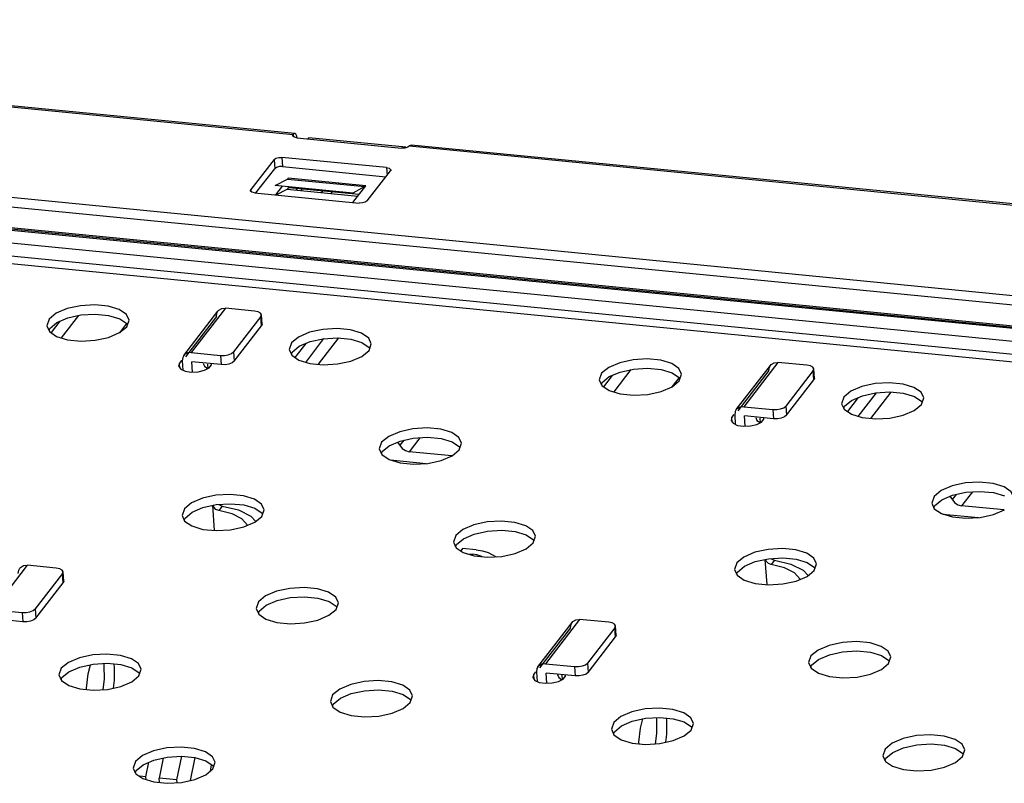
# Model space of a CAD drawing. Extents: x 0 to 1189, y 0 to 841.
# Tile 23 of 50: x 495 to 519, y 406 to 424. Entities that reach past the tile are written whole.
import ezdxf

# ---------------------------------------------------------------- set-up
doc = ezdxf.new("R2010")
doc.units = 0
doc.header["$LTSCALE"] = 65.395
doc.layers.get('0').update_dxf_attribs({"linetype": 'CONTINUOUS'})

msp = doc.modelspace()

# ---------------------------------------------------------------- linework, layer by layer
at = {"color": 6, "linetype": 'CONTINUOUS'}
for p, q in [((552.059, 414.261), (450.55, 424.211)), ((450.566, 423.986), (552.074, 414.037)), ((551.545, 413.512), (449.847, 423.479)), ((551.633, 413.565), (449.934, 423.533)), ((449.986, 423.502), (551.63, 413.54)), ((449.63, 423.199), (551.328, 413.231)), ((482.175, 423.311), (501.47, 421.419)), ((501.51, 421.444), (482.215, 423.335)), ((551.303, 412.722), (449.343, 422.715)), ((551.209, 412.919), (449.511, 422.887)), ((501.462, 421.395), (501.47, 421.419)), ((501.464, 421.385), (501.462, 421.395)), ((501.503, 421.444), (501.47, 421.419)), ((501.47, 421.419), (501.471, 421.396)), ((501.51, 421.444), (501.503, 421.444)), ((501.533, 421.43), (501.51, 421.444)), ((501.561, 421.341), (504.102, 421.092)), ((501.831, 421.315), (501.853, 421.344)), ((504.206, 421.113), (501.853, 421.344)), ((504.18, 421.094), (504.102, 421.092)), ((504.249, 421.112), (504.18, 421.094)), ((504.293, 421.143), (504.249, 421.112)), ((504.293, 421.143), (504.327, 421.167)), ((504.293, 421.143), (523.588, 419.252)), ((504.327, 421.167), (504.333, 421.167)), ((504.333, 421.167), (504.357, 421.153)), ((523.591, 419.28), (504.333, 421.167)), ((501.005, 420.817), (500.441, 420.085)), ((501.005, 420.817), (501.021, 420.592)), ((501.196, 420.867), (501.212, 420.643)), ((503.737, 420.618), (501.196, 420.867)), ((500.566, 420.003), (501.021, 420.592)), ((501.065, 420.623), (501.021, 420.592)), ((501.212, 420.643), (503.719, 420.397)), ((503.264, 419.808), (503.829, 420.54)), ((503.737, 420.618), (503.75, 420.438)), ((503.837, 420.565), (503.829, 420.54)), ((503.837, 420.564), (503.839, 420.541)), ((502.348, 420.264), (502.332, 420.243)), ((500.432, 420.06), (500.441, 420.085)), ((500.441, 420.085), (500.442, 420.061)), ((502.197, 420.068), (502.156, 420.015)), ((502.391, 419.992), (502.433, 420.045)), ((502.567, 420.22), (502.583, 420.241)), ((500.532, 420.006), (503.073, 419.757)), ((503.151, 419.759), (503.073, 419.757)), ((499.825, 417.203), (498.995, 416.126)), ((500.531, 417.134), (499.825, 417.203)), ((495.545, 416.938), (495.489, 416.776)), ((497.257, 416.949), (497.434, 416.83)), ((498.813, 416.055), (499.643, 417.131)), ((499.606, 417.001), (498.852, 416.024)), ((500.684, 417.003), (500.02, 416.142)), ((500.616, 417.116), (500.531, 417.134)), ((500.673, 417.086), (500.616, 417.116)), ((500.698, 417.043), (500.673, 417.086)), ((500.684, 417.003), (500.698, 417.043)), ((500.699, 416.778), (500.684, 417.003)), ((500.713, 416.819), (500.698, 417.043)), ((495.489, 416.776), (495.552, 416.639)), ((495.542, 416.661), (495.561, 416.713)), ((495.561, 416.713), (495.732, 416.856)), ((497.255, 416.61), (497.428, 416.753)), ((497.428, 416.753), (497.484, 416.915)), ((497.434, 416.83), (497.446, 416.805)), ((500.035, 415.917), (500.699, 416.778)), ((500.713, 416.819), (500.699, 416.778)), ((495.552, 416.639), (495.726, 416.52)), ((501.428, 416.361), (501.371, 416.2)), ((501.371, 416.2), (501.435, 416.063)), ((501.443, 416.137), (501.615, 416.279)), ((503.139, 416.373), (503.317, 416.253)), ((503.31, 416.177), (503.366, 416.338)), ((503.317, 416.253), (503.328, 416.229)), ((498.995, 416.126), (499.701, 416.057)), ((499.701, 416.057), (499.717, 415.833)), ((500.02, 416.142), (500.035, 415.917)), ((501.425, 416.084), (501.443, 416.137)), ((501.435, 416.063), (501.609, 415.943)), ((503.138, 416.034), (503.31, 416.177)), ((498.71, 415.864), (498.688, 415.799)), ((498.71, 415.864), (498.764, 415.934)), ((498.718, 415.749), (498.71, 415.864)), ((498.738, 415.722), (498.846, 415.674)), ((498.776, 415.925), (498.791, 415.698)), ((499.028, 415.653), (499.011, 415.902)), ((499.717, 415.833), (499.011, 415.902)), ((499.286, 415.862), (499.318, 415.793)), ((499.318, 415.793), (499.397, 415.739)), ((499.406, 415.733), (499.398, 415.848)), ((499.482, 415.825), (499.486, 415.854)), ((512.225, 414.74), (513.055, 415.816)), ((513.237, 415.888), (512.407, 414.812)), ((513.943, 415.819), (513.237, 415.888)), ((514.028, 415.802), (513.943, 415.819)), ((514.085, 415.771), (514.028, 415.802)), ((514.11, 415.729), (514.085, 415.771)), ((514.096, 415.688), (514.11, 415.729)), ((514.125, 415.504), (514.11, 415.729)), ((498.846, 415.674), (498.994, 415.652)), ((498.994, 415.652), (499.16, 415.659)), ((499.16, 415.659), (499.313, 415.696)), ((508.957, 415.623), (508.901, 415.462)), ((508.973, 415.399), (509.144, 415.541)), ((510.669, 415.635), (510.846, 415.515)), ((510.84, 415.439), (510.896, 415.6)), ((510.846, 415.515), (510.858, 415.491)), ((513.018, 415.687), (512.264, 414.71)), ((514.096, 415.688), (513.432, 414.827)), ((514.111, 415.464), (514.096, 415.688)), ((514.125, 415.504), (514.111, 415.464)), ((508.901, 415.462), (508.964, 415.325)), ((508.954, 415.346), (508.973, 415.399)), ((508.964, 415.325), (509.138, 415.205)), ((510.667, 415.296), (510.84, 415.439)), ((513.447, 414.603), (514.111, 415.464)), ((514.84, 415.047), (514.783, 414.885)), ((516.551, 415.058), (516.729, 414.939)), ((516.722, 414.862), (516.779, 415.024)), ((512.407, 414.812), (513.113, 414.743)), ((513.432, 414.827), (513.447, 414.603)), ((514.783, 414.885), (514.847, 414.748)), ((514.837, 414.77), (514.855, 414.822)), ((514.855, 414.822), (515.027, 414.965)), ((516.55, 414.719), (516.722, 414.862)), ((516.729, 414.939), (516.74, 414.914)), ((512.122, 414.549), (512.1, 414.484)), ((512.122, 414.549), (512.176, 414.619)), ((512.13, 414.434), (512.122, 414.549)), ((512.188, 414.61), (512.204, 414.384)), ((512.44, 414.339), (512.423, 414.587)), ((513.129, 414.518), (512.423, 414.587)), ((512.698, 414.547), (512.73, 414.479)), ((512.818, 414.418), (512.81, 414.534)), ((512.894, 414.511), (512.898, 414.54)), ((513.113, 414.743), (513.129, 414.518)), ((514.847, 414.748), (515.021, 414.629)), ((512.15, 414.408), (512.258, 414.359)), ((512.258, 414.359), (512.406, 414.337)), ((512.406, 414.337), (512.572, 414.345)), ((512.572, 414.345), (512.725, 414.381)), ((512.73, 414.479), (512.809, 414.424)), ((503.615, 413.947), (503.559, 413.786)), ((503.631, 413.723), (503.802, 413.865)), ((503.802, 413.865), (504.066, 413.978)), ((505.327, 413.959), (505.504, 413.839)), ((505.498, 413.763), (505.554, 413.924)), ((505.504, 413.839), (505.516, 413.815)), ((503.559, 413.786), (503.623, 413.648)), ((503.613, 413.67), (503.631, 413.723)), ((503.623, 413.648), (503.796, 413.529)), ((505.325, 413.62), (505.498, 413.763)), ((517.028, 412.633), (516.971, 412.471)), ((517.214, 412.551), (517.478, 412.664)), ((516.971, 412.471), (517.035, 412.334)), ((517.025, 412.355), (517.043, 412.408)), ((517.043, 412.408), (517.214, 412.551)), ((498.827, 412.333), (498.771, 412.171)), ((498.771, 412.171), (498.834, 412.034)), ((498.843, 412.108), (499.014, 412.251)), ((500.537, 412.005), (500.71, 412.148)), ((500.539, 412.344), (500.716, 412.225)), ((500.71, 412.148), (500.766, 412.31)), ((500.716, 412.225), (500.728, 412.2)), ((517.035, 412.334), (517.209, 412.215)), ((498.824, 412.055), (498.843, 412.108)), ((498.834, 412.034), (499.008, 411.915)), ((505.416, 411.687), (505.359, 411.525)), ((507.127, 411.698), (507.304, 411.579)), ((507.298, 411.502), (507.354, 411.664)), ((505.359, 411.525), (505.423, 411.388)), ((505.413, 411.41), (505.431, 411.462)), ((505.431, 411.462), (505.603, 411.605)), ((507.125, 411.36), (507.298, 411.502)), ((507.304, 411.579), (507.316, 411.554)), ((505.423, 411.388), (505.597, 411.269)), ((495.011, 410.96), (494.181, 409.883)), ((495.717, 410.891), (495.011, 410.96)), ((512.239, 411.018), (512.183, 410.857)), ((513.951, 411.03), (514.128, 410.91)), ((514.122, 410.834), (514.178, 410.995)), ((495.869, 410.76), (495.205, 409.899)), ((495.801, 410.873), (495.717, 410.891)), ((495.859, 410.843), (495.801, 410.873)), ((495.883, 410.8), (495.859, 410.843)), ((495.869, 410.76), (495.883, 410.8)), ((495.885, 410.535), (495.869, 410.76)), ((495.899, 410.576), (495.883, 410.8)), ((512.183, 410.857), (512.246, 410.719)), ((512.236, 410.741), (512.255, 410.794)), ((512.246, 410.719), (512.42, 410.6)), ((512.255, 410.794), (512.426, 410.936)), ((513.949, 410.691), (514.122, 410.834)), ((514.128, 410.91), (514.14, 410.885)), ((495.221, 409.674), (495.885, 410.535)), ((495.899, 410.576), (495.885, 410.535)), ((500.627, 410.072), (500.571, 409.911)), ((500.643, 409.848), (500.814, 409.99)), ((502.339, 410.084), (502.516, 409.964)), ((502.51, 409.888), (502.566, 410.049)), ((494.181, 409.883), (494.887, 409.814)), ((494.887, 409.814), (494.903, 409.59)), ((495.205, 409.899), (495.221, 409.674)), ((500.571, 409.911), (500.634, 409.774)), ((500.624, 409.795), (500.643, 409.848)), ((500.634, 409.774), (500.808, 409.654)), ((502.337, 409.745), (502.51, 409.888)), ((502.516, 409.964), (502.528, 409.94)), ((494.903, 409.59), (494.197, 409.659)), ((507.411, 408.497), (508.241, 409.573)), ((508.423, 409.645), (507.593, 408.569)), ((509.129, 409.576), (508.423, 409.645)), ((509.213, 409.559), (509.129, 409.576)), ((509.271, 409.528), (509.213, 409.559)), ((509.295, 409.486), (509.271, 409.528)), ((508.204, 409.444), (507.45, 408.467)), ((509.281, 409.445), (508.617, 408.584)), ((509.281, 409.445), (509.295, 409.486)), ((509.297, 409.221), (509.281, 409.445)), ((509.311, 409.261), (509.296, 409.486)), ((508.633, 408.36), (509.297, 409.221)), ((509.311, 409.261), (509.297, 409.221)), ((496.883, 408.528), (496.876, 408.576)), ((497.11, 408.566), (497.119, 408.505)), ((507.593, 408.569), (508.299, 408.5)), ((508.617, 408.584), (508.633, 408.36)), ((514.039, 408.758), (513.983, 408.596)), ((513.983, 408.596), (514.047, 408.459)), ((514.055, 408.533), (514.226, 408.676)), ((515.749, 408.43), (515.922, 408.573)), ((515.751, 408.769), (515.928, 408.65)), ((515.922, 408.573), (515.978, 408.735)), ((515.928, 408.65), (515.94, 408.625)), ((495.839, 408.458), (495.783, 408.296)), ((495.855, 408.233), (496.026, 408.376)), ((497.551, 408.469), (497.728, 408.35)), ((497.721, 408.273), (497.778, 408.435)), ((497.728, 408.35), (497.739, 408.325)), ((507.308, 408.306), (507.362, 408.376)), ((507.374, 408.367), (507.389, 408.141)), ((507.626, 408.096), (507.609, 408.344)), ((508.315, 408.275), (507.609, 408.344)), ((508.299, 408.5), (508.315, 408.275)), ((514.037, 408.481), (514.055, 408.533)), ((514.047, 408.459), (514.22, 408.34)), ((495.783, 408.296), (495.846, 408.159)), ((495.836, 408.181), (495.855, 408.233)), ((495.846, 408.159), (496.02, 408.04)), ((497.549, 408.13), (497.721, 408.273)), ((507.308, 408.306), (507.286, 408.241)), ((507.316, 408.192), (507.308, 408.306)), ((507.335, 408.165), (507.443, 408.116)), ((507.443, 408.116), (507.592, 408.094)), ((507.592, 408.094), (507.758, 408.102)), ((507.758, 408.102), (507.911, 408.138)), ((507.884, 408.304), (507.915, 408.236)), ((507.915, 408.236), (507.995, 408.181)), ((508.004, 408.175), (507.996, 408.291)), ((508.08, 408.268), (508.083, 408.297)), ((502.427, 407.812), (502.371, 407.65)), ((502.371, 407.65), (502.435, 407.513)), ((502.443, 407.588), (502.614, 407.73)), ((504.137, 407.485), (504.31, 407.628)), ((504.139, 407.824), (504.316, 407.704)), ((504.31, 407.628), (504.366, 407.789)), ((504.316, 407.704), (504.328, 407.679)), ((502.425, 407.535), (502.443, 407.588)), ((502.435, 407.513), (502.608, 407.394)), ((509.251, 407.143), (509.195, 406.982)), ((510.295, 407.213), (510.288, 407.262)), ((510.522, 407.252), (510.531, 407.19)), ((510.963, 407.155), (511.14, 407.035)), ((511.133, 406.959), (511.19, 407.12)), ((509.195, 406.982), (509.258, 406.844)), ((509.248, 406.866), (509.267, 406.919)), ((509.267, 406.919), (509.438, 407.061)), ((510.961, 406.816), (511.133, 406.959)), ((511.14, 407.035), (511.152, 407.011)), ((509.258, 406.844), (509.432, 406.725)), ((515.839, 406.497), (515.783, 406.336)), ((515.855, 406.273), (516.026, 406.415)), ((517.551, 406.509), (517.728, 406.389)), ((517.722, 406.313), (517.778, 406.475)), ((497.639, 406.197), (497.583, 406.036)), ((499.351, 406.209), (499.528, 406.089)), ((499.522, 406.013), (499.578, 406.175)), ((515.783, 406.336), (515.847, 406.199)), ((515.837, 406.22), (515.855, 406.273)), ((515.847, 406.199), (516.021, 406.079)), ((517.549, 406.17), (517.722, 406.313)), ((517.728, 406.389), (517.74, 406.365)), ((497.583, 406.036), (497.646, 405.899)), ((497.636, 405.92), (497.655, 405.973)), ((497.655, 405.973), (497.826, 406.115)), ((499.349, 405.87), (499.522, 406.013)), ((499.528, 406.089), (499.54, 406.065)), ((497.646, 405.899), (497.82, 405.779))]:
    msp.add_line(p, q, dxfattribs=at)
at = {"color": 2, "linetype": 'CONTINUOUS'}
for p, q in [((501.035, 420.182), (501.327, 420.341)), ((501.327, 420.341), (503.209, 420.157)), ((501.349, 420.362), (501.331, 420.338)), ((503.231, 420.177), (501.349, 420.362)), ((502.917, 419.998), (501.035, 420.182)), ((501.198, 420.166), (501.037, 419.957)), ((501.059, 419.955), (501.321, 420.097)), ((501.321, 420.097), (503.039, 419.928)), ((501.329, 420.091), (501.365, 420.137)), ((501.365, 420.137), (503.072, 419.97)), ((503.209, 420.157), (502.917, 419.998)), ((502.919, 419.772), (503.231, 420.177))]:
    msp.add_line(p, q, dxfattribs=at)
at = {"color": 7, "linetype": 'CONTINUOUS'}
for p, q in [((501.574, 420.117), (501.542, 420.075)), ((501.677, 420.062), (501.673, 420.12)), ((496.256, 417.027), (495.839, 416.485)), ((495.802, 416.886), (495.591, 416.612)), ((497.425, 416.836), (497.249, 416.608)), ((502.209, 416.464), (501.765, 415.889)), ((502.568, 416.482), (502.075, 415.842)), ((501.774, 416.348), (501.513, 416.009)), ((509.215, 415.571), (509.004, 415.298)), ((509.668, 415.712), (509.251, 415.171)), ((510.837, 415.521), (510.661, 415.293)), ((515.186, 415.033), (514.925, 414.694)), ((515.621, 415.149), (515.177, 414.574)), ((515.981, 415.168), (515.487, 414.527)), ((504.547, 414.059), (504.284, 413.719)), ((504.002, 413.951), (504.003, 413.951)), ((504.154, 413.998), (504.059, 413.875)), ((505.32, 413.617), (504.284, 413.719)), ((503.834, 413.518), (504.697, 413.433)), ((517.414, 412.637), (517.415, 412.636)), ((517.566, 412.683), (517.471, 412.56)), ((517.959, 412.745), (517.696, 412.404)), ((499.562, 411.804), (499.517, 412.417)), ((499.54, 412.372), (499.523, 412.418)), ((499.746, 412.399), (499.663, 412.291)), ((499.664, 412.439), (499.677, 412.426)), ((499.677, 412.426), (499.746, 412.399)), ((518.732, 412.303), (517.696, 412.404)), ((499.985, 412.211), (499.663, 412.291)), ((500.44, 412.157), (500.559, 412.024)), ((517.246, 412.203), (518.109, 412.119)), ((505.582, 411.367), (505.537, 411.31)), ((505.908, 411.336), (505.582, 411.367)), ((505.686, 411.241), (505.825, 411.228)), ((505.827, 411.198), (505.825, 411.228)), ((506.202, 411.269), (506.307, 411.213)), ((506.307, 411.213), (506.4, 411.167)), ((512.974, 410.49), (512.929, 411.102)), ((512.952, 411.057), (512.935, 411.104)), ((513.158, 411.085), (513.075, 410.976)), ((513.398, 410.896), (513.075, 410.976)), ((513.076, 411.124), (513.089, 411.112)), ((513.089, 411.112), (513.158, 411.085)), ((513.852, 410.842), (513.971, 410.709)), ((497.894, 405.821), (497.966, 406.175)), ((498.313, 406.278), (498.214, 405.789)), ((498.647, 405.747), (498.764, 406.325)), ((499.084, 406.293), (498.97, 405.732)), ((499.458, 405.96), (499.489, 406.116)), ((497.894, 405.821), (497.738, 405.836)), ((497.898, 405.756), (497.894, 405.821)), ((498.221, 405.684), (498.214, 405.789)), ((498.647, 405.747), (498.214, 405.789)), ((498.651, 405.679), (498.647, 405.747))]:
    msp.add_line(p, q, dxfattribs=at)
at = {"color": 6, "linetype": 'CONTINUOUS'}
for points in [[(501.561, 421.341), (501.497, 421.357), (501.464, 421.385)], [(501.562, 421.341), (501.556, 421.381), (501.533, 421.43)], [(501.005, 420.817), (501.049, 420.847), (501.118, 420.866), (501.196, 420.867)], [(501.212, 420.643), (501.134, 420.641), (501.065, 420.623)], [(503.737, 420.618), (503.801, 420.603), (503.834, 420.574), (503.837, 420.565)], [(500.532, 420.006), (500.468, 420.022), (500.435, 420.05), (500.432, 420.06)], [(503.264, 419.808), (503.22, 419.777), (503.151, 419.759)], [(497.484, 416.915), (497.42, 417.052), (497.247, 417.171), (496.98, 417.253), (496.654, 417.286), (496.308, 417.265), (495.984, 417.195), (495.718, 417.081), (495.545, 416.938)], [(499.643, 417.131), (499.664, 417.153), (499.736, 417.194), (499.825, 417.203)], [(495.732, 416.856), (495.995, 416.969), (496.316, 417.04), (496.662, 417.061), (496.989, 417.03), (497.257, 416.949)], [(499.606, 417.001), (499.618, 417.086), (499.643, 417.131)], [(503.366, 416.338), (503.303, 416.476), (503.129, 416.595), (502.863, 416.676), (502.537, 416.709), (502.191, 416.689), (501.867, 416.618), (501.6, 416.504), (501.428, 416.361)], [(495.726, 416.52), (495.993, 416.438), (496.319, 416.406), (496.665, 416.426), (496.988, 416.496), (497.255, 416.61)], [(501.615, 416.279), (501.878, 416.392), (502.198, 416.463), (502.544, 416.485), (502.871, 416.453), (503.139, 416.373)], [(498.813, 416.055), (498.788, 416.01), (498.776, 415.925)], [(498.995, 416.126), (498.906, 416.118), (498.833, 416.077), (498.813, 416.055)], [(499.701, 416.057), (499.798, 416.057), (499.892, 416.072), (499.969, 416.102), (500.02, 416.142)], [(501.609, 415.943), (501.875, 415.862), (502.201, 415.829), (502.547, 415.849), (502.871, 415.92), (503.138, 416.034)], [(510.896, 415.6), (510.832, 415.738), (510.659, 415.857), (510.392, 415.938), (510.066, 415.971), (509.72, 415.951), (509.397, 415.88), (509.13, 415.766), (508.957, 415.623)], [(498.688, 415.799), (498.689, 415.789), (498.738, 415.722)], [(499.313, 415.696), (499.427, 415.754), (499.482, 415.825)], [(500.035, 415.917), (499.985, 415.878), (499.908, 415.848), (499.814, 415.832), (499.717, 415.833)], [(509.144, 415.541), (509.408, 415.654), (509.728, 415.725), (510.074, 415.747), (510.401, 415.715), (510.669, 415.635)], [(513.018, 415.687), (513.03, 415.772), (513.055, 415.816)], [(513.055, 415.816), (513.076, 415.839), (513.148, 415.88), (513.237, 415.888)], [(509.138, 415.205), (509.405, 415.124), (509.731, 415.091), (510.077, 415.111), (510.4, 415.182), (510.667, 415.296)], [(516.779, 415.024), (516.715, 415.161), (516.541, 415.28), (516.275, 415.362), (515.949, 415.394), (515.603, 415.374), (515.279, 415.304), (515.012, 415.19), (514.84, 415.047)], [(515.027, 414.965), (515.29, 415.078), (515.61, 415.149), (515.956, 415.17), (516.283, 415.139), (516.551, 415.058)], [(512.407, 414.812), (512.318, 414.803), (512.246, 414.762), (512.225, 414.74)], [(513.113, 414.743), (513.21, 414.742), (513.304, 414.758), (513.381, 414.787), (513.432, 414.827)], [(512.225, 414.74), (512.2, 414.695), (512.188, 414.61)], [(513.447, 414.603), (513.397, 414.563), (513.32, 414.533), (513.226, 414.518), (513.129, 414.518)], [(515.021, 414.629), (515.287, 414.547), (515.613, 414.515), (515.959, 414.535), (516.283, 414.605), (516.55, 414.719)], [(505.554, 413.924), (505.491, 414.062), (505.317, 414.181), (505.05, 414.262), (504.724, 414.295), (504.378, 414.275), (504.055, 414.204), (503.788, 414.09), (503.615, 413.947)], [(512.1, 414.484), (512.101, 414.475), (512.15, 414.408)], [(512.725, 414.381), (512.839, 414.44), (512.894, 414.511)], [(504.066, 413.978), (504.386, 414.049), (504.732, 414.071), (505.059, 414.039), (505.327, 413.959)], [(503.796, 413.529), (504.063, 413.448), (504.389, 413.415), (504.735, 413.435), (505.059, 413.506), (505.325, 413.62)], [(518.966, 412.61), (518.903, 412.747), (518.729, 412.866), (518.462, 412.948), (518.136, 412.98), (517.791, 412.96), (517.467, 412.89), (517.2, 412.776), (517.028, 412.633)], [(500.766, 412.31), (500.702, 412.447), (500.528, 412.566), (500.262, 412.648), (499.936, 412.68), (499.59, 412.66), (499.266, 412.59), (499, 412.476), (498.827, 412.333)], [(517.478, 412.664), (517.798, 412.735), (518.144, 412.756), (518.471, 412.725), (518.739, 412.644)], [(499.014, 412.251), (499.277, 412.364), (499.598, 412.435), (499.944, 412.456), (500.271, 412.425), (500.539, 412.344)], [(517.209, 412.215), (517.475, 412.133), (517.801, 412.101), (518.147, 412.121), (518.471, 412.191), (518.737, 412.305)], [(499.008, 411.915), (499.275, 411.833), (499.601, 411.801), (499.946, 411.821), (500.27, 411.891), (500.537, 412.005)], [(507.354, 411.664), (507.291, 411.801), (507.117, 411.921), (506.85, 412.002), (506.524, 412.035), (506.179, 412.014), (505.855, 411.944), (505.588, 411.83), (505.416, 411.687)], [(505.603, 411.605), (505.866, 411.718), (506.186, 411.789), (506.532, 411.81), (506.859, 411.779), (507.127, 411.698)], [(505.597, 411.269), (505.863, 411.187), (506.189, 411.155), (506.535, 411.175), (506.859, 411.246), (507.125, 411.36)], [(514.178, 410.995), (514.114, 411.132), (513.941, 411.252), (513.674, 411.333), (513.348, 411.366), (513.002, 411.346), (512.678, 411.275), (512.412, 411.161), (512.239, 411.018)], [(494.829, 410.888), (494.849, 410.91), (494.922, 410.951), (495.011, 410.96)], [(512.426, 410.936), (512.689, 411.049), (513.01, 411.12), (513.356, 411.142), (513.683, 411.11), (513.951, 411.03)], [(494.791, 410.758), (494.804, 410.843), (494.829, 410.888)], [(512.42, 410.6), (512.687, 410.519), (513.013, 410.486), (513.359, 410.506), (513.682, 410.577), (513.949, 410.691)], [(502.566, 410.049), (502.502, 410.187), (502.329, 410.306), (502.062, 410.387), (501.736, 410.42), (501.39, 410.4), (501.067, 410.329), (500.8, 410.215), (500.627, 410.072)], [(500.814, 409.99), (501.078, 410.103), (501.398, 410.174), (501.744, 410.196), (502.071, 410.164), (502.339, 410.084)], [(494.887, 409.814), (494.984, 409.814), (495.078, 409.829), (495.155, 409.859), (495.205, 409.899)], [(500.808, 409.654), (501.075, 409.573), (501.401, 409.54), (501.747, 409.56), (502.07, 409.631), (502.337, 409.745)], [(495.221, 409.674), (495.171, 409.635), (495.093, 409.605), (495, 409.589), (494.903, 409.59)], [(508.204, 409.444), (508.216, 409.529), (508.241, 409.574)], [(508.241, 409.574), (508.261, 409.596), (508.334, 409.637), (508.423, 409.645)], [(515.978, 408.735), (515.915, 408.872), (515.741, 408.991), (515.474, 409.073), (515.148, 409.106), (514.802, 409.085), (514.479, 409.015), (514.212, 408.901), (514.039, 408.758)], [(497.778, 408.435), (497.714, 408.572), (497.54, 408.691), (497.274, 408.773), (496.948, 408.805), (496.602, 408.785), (496.278, 408.715), (496.011, 408.601), (495.839, 408.458)], [(514.226, 408.676), (514.49, 408.789), (514.81, 408.86), (515.156, 408.881), (515.483, 408.85), (515.751, 408.769)], [(496.026, 408.376), (496.289, 408.489), (496.61, 408.56), (496.956, 408.581), (497.282, 408.55), (497.551, 408.469)], [(507.593, 408.569), (507.504, 408.56), (507.431, 408.519), (507.411, 408.497)], [(508.299, 408.5), (508.396, 408.499), (508.49, 408.515), (508.567, 408.545), (508.617, 408.584)], [(496.454, 407.942), (496.453, 407.978), (496.492, 408.323), (496.545, 408.545)], [(496.856, 407.94), (496.885, 408.191), (496.883, 408.528)], [(497.119, 408.505), (497.12, 408.17), (497.098, 407.976)], [(507.411, 408.497), (507.386, 408.452), (507.374, 408.367)], [(508.633, 408.36), (508.583, 408.32), (508.505, 408.29), (508.412, 408.275), (508.315, 408.275)], [(514.22, 408.34), (514.487, 408.258), (514.813, 408.226), (515.159, 408.246), (515.483, 408.316), (515.749, 408.43)], [(496.02, 408.04), (496.286, 407.958), (496.612, 407.926), (496.958, 407.946), (497.282, 408.016), (497.549, 408.13)], [(504.366, 407.789), (504.303, 407.926), (504.129, 408.046), (503.862, 408.127), (503.536, 408.16), (503.19, 408.139), (502.867, 408.069), (502.6, 407.955), (502.427, 407.812)], [(507.286, 408.241), (507.287, 408.232), (507.335, 408.165)], [(507.911, 408.138), (508.024, 408.197), (508.08, 408.268)], [(502.614, 407.73), (502.878, 407.843), (503.198, 407.914), (503.544, 407.935), (503.871, 407.904), (504.139, 407.824)], [(502.608, 407.394), (502.875, 407.312), (503.201, 407.28), (503.547, 407.3), (503.871, 407.371), (504.137, 407.485)], [(511.19, 407.12), (511.126, 407.258), (510.952, 407.377), (510.686, 407.458), (510.36, 407.491), (510.014, 407.471), (509.69, 407.4), (509.424, 407.286), (509.251, 407.143)], [(509.438, 407.061), (509.701, 407.174), (510.022, 407.245), (510.368, 407.267), (510.695, 407.235), (510.963, 407.155)], [(509.866, 406.627), (509.865, 406.664), (509.904, 407.008), (509.957, 407.231)], [(510.268, 406.625), (510.297, 406.877), (510.295, 407.213)], [(510.531, 407.19), (510.532, 406.855), (510.51, 406.662)], [(509.432, 406.725), (509.699, 406.644), (510.025, 406.611), (510.37, 406.631), (510.694, 406.702), (510.961, 406.816)], [(517.778, 406.475), (517.715, 406.612), (517.541, 406.731), (517.274, 406.813), (516.948, 406.845), (516.603, 406.825), (516.279, 406.754), (516.012, 406.64), (515.839, 406.497)], [(499.578, 406.175), (499.514, 406.312), (499.34, 406.431), (499.074, 406.513), (498.748, 406.545), (498.402, 406.525), (498.078, 406.454), (497.812, 406.34), (497.639, 406.197)], [(516.026, 406.415), (516.29, 406.529), (516.61, 406.599), (516.956, 406.621), (517.283, 406.589), (517.551, 406.509)], [(497.826, 406.115), (498.089, 406.228), (498.41, 406.299), (498.756, 406.321), (499.083, 406.289), (499.351, 406.209)], [(516.021, 406.079), (516.287, 405.998), (516.613, 405.965), (516.959, 405.986), (517.283, 406.056), (517.549, 406.17)], [(497.82, 405.779), (498.087, 405.698), (498.413, 405.665), (498.758, 405.686), (499.082, 405.756), (499.349, 405.87)]]:
    msp.add_lwpolyline(points, dxfattribs=at)
at = {"color": 7, "linetype": 'CONTINUOUS'}
for points in [[(504.003, 413.951), (504.116, 413.799), (504.194, 413.744), (504.284, 413.719)], [(517.415, 412.636), (517.528, 412.484), (517.606, 412.43), (517.696, 412.404)], [(499.746, 412.399), (500.143, 412.305), (500.44, 412.157)], [(499.663, 412.291), (499.595, 412.318), (499.54, 412.372)], [(500.363, 411.934), (500.226, 412.088), (499.985, 412.211)], [(506.048, 411.169), (506.021, 411.183), (505.93, 411.211), (505.825, 411.228)], [(505.908, 411.336), (506.066, 411.31), (506.202, 411.269)], [(513.075, 410.976), (513.007, 411.003), (512.952, 411.057)], [(513.158, 411.085), (513.555, 410.99), (513.852, 410.842)], [(513.775, 410.62), (513.638, 410.774), (513.398, 410.896)]]:
    msp.add_lwpolyline(points, dxfattribs=at)

doc.saveas('drawing.dxf')
